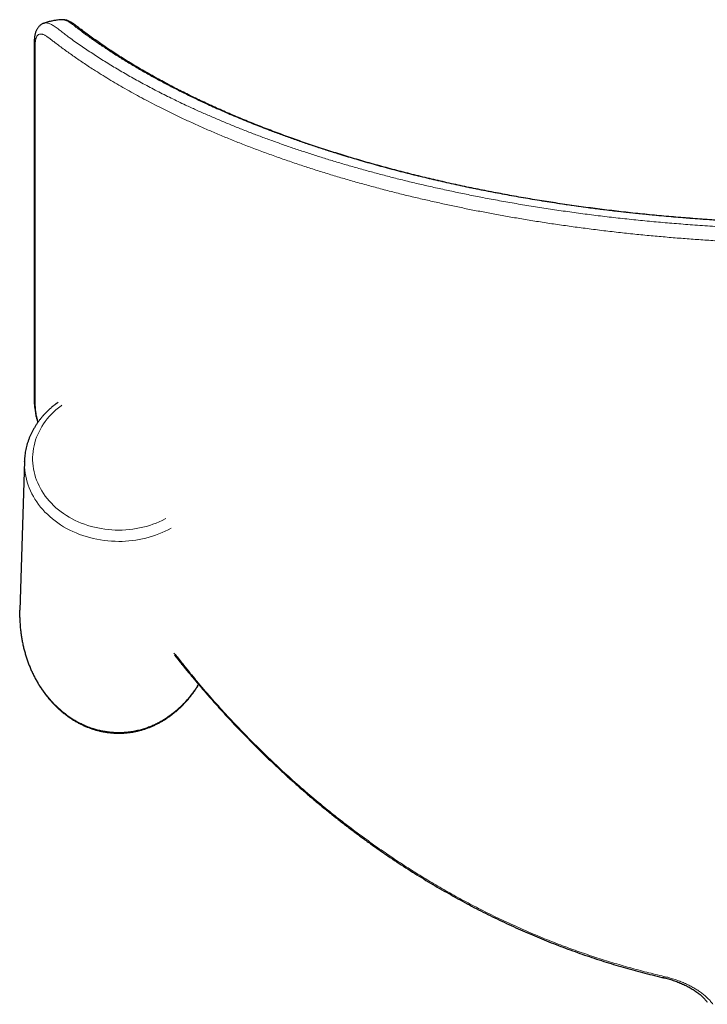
# Model space of a CAD drawing. Header units: millimetres. Extents: x 8 to 2427, y 12 to 2587.
# Tile 68 of 154: x 733 to 817, y 1280 to 1400. Entities that reach past the tile are written whole.
import ezdxf

# ---------------------------------------------------------------- set-up
doc = ezdxf.new("R2010")
doc.units = ezdxf.units.MM

msp = doc.modelspace()

# ---------------------------------------------------------------- linework, layer by layer
at = {"color": 7, "linetype": 'Continuous', "lineweight": 30}
for p, q in [((737.85, 1400.46), (737.84, 1400.46)), ((733.28, 1346.53), (732.71, 1328.33)), ((733.28, 1346.5), (733.28, 1346.53))]:
    msp.add_line(p, q, dxfattribs=at)
at = {"color": 252, "linetype": 'Continuous', "lineweight": 0, "flags": 128}
for points in [[(737.86, 1353.39), (737.75, 1353.31), (737.43, 1353.06), (737.13, 1352.81), (736.85, 1352.54), (736.57, 1352.27), (736.31, 1351.99), (736.06, 1351.7), (735.83, 1351.4), (735.61, 1351.09), (735.41, 1350.78), (735.23, 1350.45), (735.06, 1350.13), (734.9, 1349.8), (734.76, 1349.46), (734.64, 1349.12), (734.54, 1348.77), (734.45, 1348.42), (734.38, 1348.07), (734.33, 1347.72), (734.3, 1347.36), (734.28, 1347.01), (734.28, 1346.65), (734.3, 1346.3), (734.33, 1345.94), (734.38, 1345.59), (734.45, 1345.24), (734.54, 1344.89), (734.64, 1344.54), (734.76, 1344.2), (734.9, 1343.87), (735.06, 1343.53), (735.23, 1343.21), (735.41, 1342.89), (735.61, 1342.57), (735.83, 1342.26), (736.06, 1341.97), (736.31, 1341.67), (736.57, 1341.39), (736.85, 1341.12), (737.13, 1340.85), (737.43, 1340.6), (737.75, 1340.36), (738.07, 1340.12), (738.41, 1339.9), (738.75, 1339.69), (739.11, 1339.49), (739.48, 1339.3), (739.85, 1339.13), (740.23, 1338.97), (740.62, 1338.82), (741.02, 1338.69), (741.42, 1338.57), (741.83, 1338.46), (742.25, 1338.37), (742.67, 1338.29), (743.09, 1338.22), (743.51, 1338.17), (743.94, 1338.14), (744.37, 1338.11), (744.8, 1338.11), (745.23, 1338.11), (745.66, 1338.14), (746.08, 1338.17), (746.51, 1338.22), (746.93, 1338.29), (747.35, 1338.37), (747.76, 1338.46), (748.17, 1338.57), (748.58, 1338.69), (748.97, 1338.82), (749.36, 1338.97), (749.75, 1339.13), (750.12, 1339.3), (750.49, 1339.49), (750.54, 1339.52)], [(744.8, 1336.73), (744.35, 1336.74), (743.9, 1336.76), (743.45, 1336.79), (743.01, 1336.84), (742.56, 1336.91), (742.13, 1336.99), (741.69, 1337.08), (741.26, 1337.19), (740.83, 1337.31), (740.42, 1337.45), (740, 1337.59), (739.6, 1337.76), (739.2, 1337.93), (738.81, 1338.12), (738.43, 1338.32), (738.06, 1338.53), (737.7, 1338.75), (737.35, 1338.99), (737.02, 1339.24), (736.69, 1339.49), (736.38, 1339.76), (736.08, 1340.04), (735.79, 1340.32), (735.52, 1340.62), (735.26, 1340.93), (735.01, 1341.24), (734.78, 1341.56), (734.57, 1341.89), (734.37, 1342.22), (734.19, 1342.56), (734.02, 1342.91), (733.87, 1343.26), (733.73, 1343.61), (733.62, 1343.97), (733.52, 1344.34), (733.43, 1344.7), (733.37, 1345.07), (733.32, 1345.44), (733.29, 1345.82), (733.28, 1346.19), (733.28, 1346.5)]]:
    msp.add_lwpolyline(points, dxfattribs=at)
at = {"color": 252, "linetype": 'Continuous', "lineweight": 0}
for centre, radius, start, end in [((744.87, 1349.96), 13.23, 269.6762, 298.6773), ((853.44, 1273.84), 43.14, 166.9522, 167.1704)]:
    msp.add_arc(centre, radius, start, end, dxfattribs=at)
at = {"color": 7, "linetype": 'Continuous', "lineweight": 30}
for points, knots in [([(737.84, 1400.47), (737.8, 1400.47), (737.59, 1400.46), (737.23, 1400.42), (736.75, 1400.34), (736.29, 1400.24), (735.92, 1400.14), (735.71, 1400.06), (735.65, 1400.04)], [0, 0, 0, 0, 0.048852, 0.291499, 0.487997, 0.696672, 0.917177, 1, 1, 1, 1]), ([(926.75, 1400.47), (926.73, 1400.47), (926.67, 1400.48), (926.55, 1400.47), (926.4, 1400.45), (926.24, 1400.42), (926.08, 1400.38), (925.92, 1400.32), (925.77, 1400.25), (925.61, 1400.16), (925.46, 1400.07), (925.28, 1399.95), (925.07, 1399.79), (924.87, 1399.63), (924.66, 1399.47), (924.47, 1399.32), (924.12, 1399.05), (923.61, 1398.68), (922.94, 1398.19), (922.27, 1397.71), (921.58, 1397.24), (920.87, 1396.77), (920.16, 1396.3), (919.43, 1395.84), (918.7, 1395.38), (917.95, 1394.92), (917.19, 1394.47), (916.42, 1394.02), (915.64, 1393.58), (914.84, 1393.14), (914.04, 1392.71), (913.23, 1392.28), (912.4, 1391.86), (911.57, 1391.44), (910.72, 1391.02), (909.87, 1390.61), (909.01, 1390.21), (908.14, 1389.81), (907.26, 1389.41), (906.37, 1389.02), (905.47, 1388.64), (904.56, 1388.26), (903.64, 1387.88), (902.71, 1387.51), (901.77, 1387.15), (900.82, 1386.79), (899.87, 1386.43), (898.91, 1386.08), (897.94, 1385.74), (896.96, 1385.4), (895.98, 1385.06), (894.98, 1384.74), (893.98, 1384.41), (892.98, 1384.1), (891.97, 1383.78), (890.95, 1383.48), (889.92, 1383.18), (888.88, 1382.88), (887.85, 1382.59), (886.8, 1382.31), (885.75, 1382.03), (884.69, 1381.76), (883.63, 1381.49), (882.56, 1381.23), (881.49, 1380.97), (880.41, 1380.72), (879.33, 1380.48), (878.24, 1380.24), (877.15, 1380.01), (876.05, 1379.78), (874.94, 1379.56), (873.84, 1379.35), (872.72, 1379.14), (871.6, 1378.93), (870.48, 1378.74), (869.35, 1378.54), (868.22, 1378.36), (867.09, 1378.18), (865.95, 1378), (864.81, 1377.83), (863.66, 1377.67), (862.51, 1377.51), (861.37, 1377.36), (860.22, 1377.22), (859.07, 1377.08), (857.91, 1376.95), (856.75, 1376.82), (855.59, 1376.7), (854.42, 1376.59), (853.26, 1376.48), (852.09, 1376.37), (850.92, 1376.28), (849.74, 1376.19), (848.57, 1376.1), (847.39, 1376.02), (846.21, 1375.95), (845.04, 1375.88), (843.86, 1375.82), (842.67, 1375.76), (841.49, 1375.71), (840.31, 1375.67), (839.13, 1375.63), (837.94, 1375.6), (836.75, 1375.58), (835.56, 1375.56), (834.38, 1375.54), (833.19, 1375.54), (832.01, 1375.53), (830.83, 1375.54), (829.64, 1375.55), (828.46, 1375.56), (827.28, 1375.59), (826.09, 1375.62), (824.91, 1375.65), (823.73, 1375.69), (822.55, 1375.74), (821.38, 1375.79), (820.2, 1375.85), (819.03, 1375.91), (817.85, 1375.98), (816.68, 1376.06), (815.5, 1376.14), (814.33, 1376.23), (813.16, 1376.32), (811.99, 1376.42), (810.82, 1376.52), (809.66, 1376.64), (808.49, 1376.75), (807.33, 1376.88), (806.18, 1377.01), (805.02, 1377.14), (803.87, 1377.28), (802.72, 1377.43), (801.58, 1377.58), (800.44, 1377.74), (799.3, 1377.91), (798.17, 1378.08), (797.04, 1378.25), (795.91, 1378.43), (794.79, 1378.62), (793.68, 1378.81), (792.56, 1379.01), (791.45, 1379.22), (790.35, 1379.43), (789.24, 1379.64), (788.15, 1379.86), (787.06, 1380.09), (785.98, 1380.32), (784.9, 1380.56), (783.82, 1380.81), (782.75, 1381.06), (781.68, 1381.31), (780.62, 1381.58), (779.57, 1381.84), (778.51, 1382.12), (777.47, 1382.4), (776.43, 1382.68), (775.39, 1382.97), (774.37, 1383.27), (773.35, 1383.57), (772.33, 1383.87), (771.33, 1384.19), (770.33, 1384.5), (769.34, 1384.83), (768.35, 1385.15), (767.38, 1385.49), (766.41, 1385.82), (765.45, 1386.17), (764.5, 1386.52), (763.55, 1386.87), (762.62, 1387.23), (761.69, 1387.59), (760.77, 1387.96), (759.86, 1388.33), (758.96, 1388.71), (758.06, 1389.1), (757.18, 1389.49), (756.31, 1389.88), (755.44, 1390.28), (754.59, 1390.68), (753.74, 1391.09), (752.9, 1391.5), (752.07, 1391.92), (751.26, 1392.34), (750.45, 1392.77), (749.65, 1393.2), (748.86, 1393.64), (748.09, 1394.08), (747.32, 1394.52), (746.57, 1394.97), (745.82, 1395.43), (745.09, 1395.88), (744.37, 1396.35), (743.66, 1396.81), (742.96, 1397.28), (742.27, 1397.76), (741.6, 1398.23), (740.96, 1398.7), (740.35, 1399.15), (739.89, 1399.5), (739.6, 1399.73), (739.5, 1399.81), (739.45, 1399.85), (739.4, 1399.88), (739.31, 1399.95), (739.17, 1400.05), (738.98, 1400.17), (738.79, 1400.26), (738.62, 1400.34), (738.46, 1400.4), (738.3, 1400.44), (738.14, 1400.46), (738, 1400.47), (737.9, 1400.47), (737.85, 1400.47)], [0, 0, 0, 0, 0.000288, 0.00128, 0.002303, 0.003369, 0.004495, 0.005696, 0.006989, 0.008147, 0.009259, 0.010752, 0.012511, 0.014695, 0.016347, 0.018239, 0.020211, 0.026184, 0.032147, 0.038094, 0.044026, 0.049941, 0.055841, 0.061723, 0.067589, 0.073436, 0.079267, 0.085079, 0.090872, 0.096648, 0.102403, 0.108143, 0.113876, 0.119584, 0.12527, 0.130935, 0.136579, 0.142205, 0.147813, 0.153405, 0.158982, 0.164545, 0.170096, 0.175635, 0.181165, 0.186675, 0.192159, 0.197622, 0.203067, 0.208496, 0.213908, 0.219307, 0.224693, 0.23004, 0.235383, 0.240716, 0.246035, 0.251334, 0.256608, 0.261854, 0.267093, 0.272338, 0.277561, 0.282763, 0.287947, 0.293112, 0.298261, 0.303395, 0.308516, 0.313625, 0.318723, 0.323812, 0.328893, 0.333967, 0.339036, 0.344105, 0.349116, 0.354136, 0.359157, 0.36417, 0.369171, 0.374151, 0.379106, 0.384031, 0.388982, 0.393922, 0.398852, 0.403773, 0.408687, 0.413594, 0.418497, 0.423396, 0.428289, 0.433174, 0.438053, 0.442926, 0.447796, 0.452662, 0.457528, 0.462395, 0.467231, 0.472076, 0.476935, 0.481802, 0.486667, 0.491524, 0.496363, 0.50118, 0.505994, 0.510844, 0.515689, 0.52053, 0.525368, 0.530205, 0.535042, 0.539881, 0.544722, 0.549566, 0.554415, 0.559271, 0.564134, 0.569006, 0.573888, 0.578781, 0.583687, 0.588589, 0.593495, 0.598408, 0.603329, 0.608258, 0.613198, 0.618149, 0.623105, 0.628051, 0.633008, 0.637975, 0.642952, 0.647939, 0.652934, 0.657936, 0.662946, 0.667988, 0.673038, 0.678095, 0.68316, 0.688233, 0.693318, 0.698414, 0.703524, 0.708649, 0.71379, 0.718949, 0.724126, 0.729324, 0.734544, 0.739786, 0.745045, 0.750308, 0.755585, 0.760875, 0.766182, 0.771505, 0.776846, 0.782203, 0.787554, 0.792929, 0.798327, 0.803743, 0.809174, 0.814617, 0.820066, 0.825535, 0.831045, 0.836566, 0.842099, 0.847645, 0.853206, 0.858783, 0.864377, 0.86999, 0.875623, 0.881278, 0.886955, 0.892657, 0.898385, 0.904116, 0.909855, 0.915618, 0.921403, 0.92721, 0.933037, 0.938883, 0.944747, 0.950626, 0.95652, 0.962427, 0.968345, 0.974273, 0.979587, 0.985173, 0.986982, 0.987763, 0.988089, 0.988472, 0.988845, 0.990363, 0.9919, 0.993438, 0.994729, 0.995931, 0.997051, 0.998105, 0.999107, 1, 1, 1, 1]), ([(735.66, 1400.04), (735.64, 1400.03), (735.57, 1400.01), (735.46, 1399.96), (735.33, 1399.88), (735.21, 1399.79), (735.09, 1399.69), (734.99, 1399.58), (734.9, 1399.46), (734.81, 1399.33), (734.74, 1399.19), (734.67, 1399.04), (734.62, 1398.88), (734.57, 1398.7), (734.53, 1398.53), (734.51, 1398.33), (734.49, 1398.13), (734.48, 1397.88), (734.47, 1397.63), (734.47, 1397.25), (734.47, 1396.64), (734.47, 1395.75), (734.47, 1388.68), (734.47, 1377.17), (734.47, 1364.97), (734.47, 1358.29), (734.47, 1356.17), (734.47, 1354.96), (734.47, 1354.45), (734.47, 1354.12), (734.48, 1353.87), (734.48, 1353.68), (734.49, 1353.47), (734.51, 1353.26), (734.54, 1353.03), (734.57, 1352.78), (734.61, 1352.5), (734.66, 1352.22), (734.72, 1351.94), (734.79, 1351.65), (734.85, 1351.42), (734.88, 1351.28), (734.9, 1351.25)], [0, 0, 0, 0, 0.000959, 0.003737, 0.006494, 0.009247, 0.012018, 0.014831, 0.017712, 0.020688, 0.023728, 0.027054, 0.030589, 0.034383, 0.037954, 0.041362, 0.045516, 0.050386, 0.055597, 0.06087, 0.073877, 0.093446, 0.116297, 0.511171, 0.807328, 0.873194, 0.924594, 0.939223, 0.94811, 0.955451, 0.959324, 0.962937, 0.966338, 0.969982, 0.973598, 0.977808, 0.981992, 0.98616, 0.990294, 0.994366, 0.998408, 1, 1, 1, 1]), ([(737.39, 1353.72), (737.31, 1353.67), (737.12, 1353.53), (736.83, 1353.3), (736.53, 1353.05), (736.24, 1352.79), (735.95, 1352.51), (735.69, 1352.23), (735.43, 1351.94), (735.19, 1351.64), (734.96, 1351.34), (734.74, 1351.03), (734.54, 1350.71), (734.35, 1350.38), (734.18, 1350.05), (734.02, 1349.72), (733.87, 1349.38), (733.75, 1349.03), (733.63, 1348.68), (733.53, 1348.33), (733.45, 1347.98), (733.38, 1347.62), (733.33, 1347.26), (733.3, 1346.91), (733.28, 1346.65), (733.28, 1346.51), (733.28, 1346.5)], [0, 0, 0, 0, 0.033133, 0.07723, 0.121302, 0.165347, 0.209361, 0.253342, 0.297286, 0.34119, 0.385052, 0.428869, 0.47264, 0.516363, 0.560036, 0.60366, 0.647236, 0.690764, 0.734246, 0.777684, 0.821084, 0.864448, 0.907781, 0.951089, 0.994378, 1, 1, 1, 1]), ([(732.71, 1327.45), (732.71, 1327.54), (732.7, 1327.83), (732.71, 1328.12), (732.72, 1328.33)], [0, 0, 0, 0, 0.31431, 1, 1, 1, 1]), ([(732.71, 1327.45), (732.71, 1327.41), (732.71, 1327.19), (732.73, 1326.8), (732.76, 1326.28), (732.82, 1325.76), (732.89, 1325.25), (732.97, 1324.74), (733.07, 1324.23), (733.18, 1323.73), (733.31, 1323.23), (733.46, 1322.74), (733.61, 1322.26), (733.78, 1321.78), (733.97, 1321.32), (734.17, 1320.86), (734.38, 1320.41), (734.6, 1319.98), (734.84, 1319.55), (735.09, 1319.14), (735.35, 1318.74), (735.62, 1318.35), (735.9, 1317.97), (736.19, 1317.6), (736.49, 1317.25), (736.79, 1316.91), (737.11, 1316.59), (737.44, 1316.28), (737.77, 1315.99), (738.11, 1315.71), (738.46, 1315.44), (738.81, 1315.19), (739.17, 1314.96), (739.53, 1314.74), (739.9, 1314.53), (740.28, 1314.34), (740.65, 1314.17), (741.04, 1314.01), (741.42, 1313.87), (741.81, 1313.74), (742.2, 1313.63), (742.59, 1313.53), (742.99, 1313.46), (743.39, 1313.39), (743.78, 1313.34), (744.18, 1313.31), (744.52, 1313.3), (744.8, 1313.29), (745.08, 1313.3), (745.41, 1313.31), (745.81, 1313.34), (746.21, 1313.39), (746.6, 1313.45), (747, 1313.53), (747.39, 1313.63), (747.78, 1313.74), (748.17, 1313.86), (748.55, 1314.01), (748.93, 1314.16), (749.31, 1314.34), (749.68, 1314.52), (750.05, 1314.73), (750.41, 1314.94), (750.77, 1315.18), (751.12, 1315.42), (751.46, 1315.69), (751.8, 1315.96), (752.13, 1316.26), (752.46, 1316.56), (752.77, 1316.88), (753.08, 1317.21), (753.38, 1317.56), (753.67, 1317.92), (753.95, 1318.3), (754.21, 1318.68), (754.42, 1319), (754.54, 1319.19), (754.57, 1319.24)], [0, 0, 0, 0, 0.003684, 0.019747, 0.035795, 0.051818, 0.067805, 0.083748, 0.099638, 0.115466, 0.131224, 0.146904, 0.162499, 0.178001, 0.193404, 0.208701, 0.223888, 0.23896, 0.253912, 0.26874, 0.283442, 0.298015, 0.312458, 0.32677, 0.340949, 0.354997, 0.368913, 0.382701, 0.396361, 0.409896, 0.42331, 0.436606, 0.449789, 0.462863, 0.475833, 0.488706, 0.501488, 0.514184, 0.526803, 0.53935, 0.551833, 0.56426, 0.576639, 0.588978, 0.601285, 0.613568, 0.625837, 0.632496, 0.639113, 0.651377, 0.663649, 0.675938, 0.688252, 0.700599, 0.712988, 0.725427, 0.737923, 0.750484, 0.763116, 0.775828, 0.788626, 0.801517, 0.814505, 0.827597, 0.840798, 0.854112, 0.867544, 0.881097, 0.894775, 0.908579, 0.922512, 0.936576, 0.95077, 0.965096, 0.979552, 0.994138, 1, 1, 1, 1]), ([(751.55, 1323.08), (751.88, 1322.66), (752.71, 1321.6), (753.57, 1320.57), (754.09, 1319.93)], [0, 0, 0, 0, 0.388468, 1, 1, 1, 1]), ([(751.62, 1322.83), (751.66, 1322.77), (751.8, 1322.6), (752.03, 1322.31), (752.3, 1321.98), (752.53, 1321.69), (752.74, 1321.43), (752.92, 1321.21), (753.07, 1321.03), (753.17, 1320.9), (753.24, 1320.82), (753.28, 1320.78), (753.33, 1320.72), (753.39, 1320.64), (753.49, 1320.52), (753.63, 1320.36), (753.79, 1320.16), (753.99, 1319.92), (754.13, 1319.75), (754.21, 1319.66)], [0, 0, 0, 0, 0.0490557, 0.1641237, 0.2680968, 0.3604526, 0.4411895, 0.5103063, 0.567802, 0.613676, 0.6301786, 0.6444312, 0.6586818, 0.6843106, 0.7229016, 0.7734206, 0.8364433, 0.9119698, 1, 1, 1, 1]), ([(754.21, 1319.66), (754.45, 1319.38), (754.99, 1318.74), (755.85, 1317.75), (756.77, 1316.71), (757.7, 1315.68), (758.64, 1314.66), (759.59, 1313.66), (760.55, 1312.67), (761.52, 1311.69), (762.5, 1310.73), (763.48, 1309.79), (764.47, 1308.86), (765.47, 1307.94), (766.47, 1307.04), (767.48, 1306.15), (768.5, 1305.28), (769.53, 1304.42), (770.56, 1303.58), (771.6, 1302.76), (772.64, 1301.95), (773.69, 1301.15), (774.75, 1300.37), (775.81, 1299.6), (776.88, 1298.85), (777.96, 1298.11), (779.04, 1297.39), (780.14, 1296.68), (781.23, 1295.99), (782.33, 1295.31), (783.44, 1294.65), (784.55, 1294.01), (785.67, 1293.38), (786.79, 1292.76), (787.91, 1292.16), (789.04, 1291.58), (790.17, 1291.01), (791.31, 1290.46), (792.45, 1289.92), (793.6, 1289.4), (794.75, 1288.89), (795.91, 1288.4), (797.06, 1287.93), (798.22, 1287.47), (799.38, 1287.03), (800.55, 1286.6), (801.71, 1286.19), (802.89, 1285.79), (804.06, 1285.41), (805.24, 1285.05), (806.42, 1284.7), (807.6, 1284.37), (808.78, 1284.05), (809.97, 1283.75), (810.83, 1283.54), (811.3, 1283.43), (811.37, 1283.42)], [0, 0, 0, 0, 0.016189, 0.036494, 0.056744, 0.076949, 0.097056, 0.117121, 0.13714, 0.1571, 0.176988, 0.196792, 0.2165, 0.23613, 0.255749, 0.275286, 0.294745, 0.314129, 0.333445, 0.352695, 0.371885, 0.391019, 0.410102, 0.429137, 0.448129, 0.467083, 0.486004, 0.504894, 0.523753, 0.542516, 0.561218, 0.579864, 0.598459, 0.617009, 0.63552, 0.653997, 0.672401, 0.690734, 0.709072, 0.72739, 0.745668, 0.763889, 0.782035, 0.800088, 0.818079, 0.836104, 0.854087, 0.872033, 0.889945, 0.907829, 0.925688, 0.943529, 0.961357, 0.979095, 0.996836, 1, 1, 1, 1]), ([(811.37, 1283.42), (811.46, 1283.4), (811.66, 1283.35), (811.94, 1283.27), (812.24, 1283.19), (812.53, 1283.09), (812.82, 1282.99), (813.11, 1282.88), (813.4, 1282.77), (813.68, 1282.64), (813.96, 1282.52), (814.23, 1282.38), (814.49, 1282.25), (814.74, 1282.11), (814.97, 1281.96), (815.2, 1281.81), (815.42, 1281.66), (815.63, 1281.51), (815.82, 1281.35), (816, 1281.2), (816.17, 1281.04), (816.32, 1280.88), (816.46, 1280.73), (816.59, 1280.57), (816.66, 1280.47), (816.7, 1280.42)], [0, 0, 0, 0, 0.039154, 0.080652, 0.122725, 0.165348, 0.208478, 0.252059, 0.296015, 0.34026, 0.384692, 0.429197, 0.473624, 0.517833, 0.561718, 0.605533, 0.649906, 0.694307, 0.738622, 0.782764, 0.826655, 0.870229, 0.913435, 0.956288, 1, 1, 1, 1])]:
    msp.add_open_spline(points, degree=3, knots=knots, dxfattribs=at)
at = {"color": 252, "linetype": 'Continuous', "lineweight": 0}
for points, knots in [([(926.75, 1400.47), (926.69, 1400.47), (926.56, 1400.47), (926.34, 1400.42), (926.09, 1400.31), (925.82, 1400.16), (925.54, 1399.96), (925.26, 1399.75), (924.71, 1399.32), (923.87, 1398.7), (922.7, 1397.86), (921.49, 1397.04), (920.25, 1396.23), (918.98, 1395.43), (917.66, 1394.64), (916.31, 1393.86), (914.91, 1393.09), (913.48, 1392.33), (912.01, 1391.58), (910.5, 1390.84), (908.95, 1390.11), (907.36, 1389.4), (905.73, 1388.69), (904.02, 1387.99), (902.24, 1387.28), (900.38, 1386.58), (898.48, 1385.89), (896.58, 1385.23), (894.67, 1384.6), (892.77, 1384), (890.84, 1383.41), (888.87, 1382.85), (886.87, 1382.3), (884.83, 1381.77), (882.76, 1381.25), (880.66, 1380.76), (878.52, 1380.28), (876.36, 1379.83), (874.17, 1379.39), (872.15, 1379.02), (870.31, 1378.69), (868.65, 1378.41), (866.99, 1378.15), (865.31, 1377.89), (863.61, 1377.65), (861.88, 1377.42), (860.12, 1377.2), (858.33, 1376.99), (856.53, 1376.79), (854.71, 1376.6), (852.88, 1376.43), (851.04, 1376.28), (849.18, 1376.14), (847.31, 1376.01), (845.45, 1375.9), (843.6, 1375.8), (841.75, 1375.72), (839.85, 1375.65), (837.9, 1375.59), (835.91, 1375.55), (833.91, 1375.53), (831.91, 1375.53), (829.9, 1375.54), (827.89, 1375.57), (825.89, 1375.61), (823.88, 1375.68), (821.87, 1375.76), (819.87, 1375.85), (817.99, 1375.96), (816.21, 1376.08), (814.55, 1376.2), (812.63, 1376.35), (810.46, 1376.55), (808.28, 1376.77), (806.35, 1376.98), (804.66, 1377.17), (802.99, 1377.38), (801.32, 1377.61), (799.66, 1377.84), (797.77, 1378.12), (795.67, 1378.46), (793.35, 1378.86), (791.05, 1379.27), (788.79, 1379.72), (786.54, 1380.18), (784.34, 1380.67), (782.18, 1381.17), (780.02, 1381.7), (777.87, 1382.26), (775.71, 1382.85), (773.6, 1383.46), (771.73, 1384.03), (770.1, 1384.54), (768.68, 1385.01), (767.28, 1385.48), (765.9, 1385.96), (764.55, 1386.45), (762.99, 1387.04), (761.23, 1387.72), (759.32, 1388.5), (757.46, 1389.3), (755.76, 1390.06), (754.2, 1390.79), (752.76, 1391.49), (751.37, 1392.2), (750, 1392.92), (748.66, 1393.65), (747.33, 1394.41), (746.03, 1395.18), (744.76, 1395.96), (743.53, 1396.76), (742.33, 1397.56), (741.13, 1398.41), (740.23, 1399.06), (739.61, 1399.54), (739.3, 1399.79), (738.99, 1400.02), (738.69, 1400.21), (738.42, 1400.35), (738.17, 1400.44), (737.98, 1400.48), (737.88, 1400.47), (737.85, 1400.46)], [0, 0, 0, 0, 0.0020258, 0.0046767, 0.0073176, 0.0098486, 0.0123841, 0.0149253, 0.017464, 0.027647, 0.0378453, 0.0480436, 0.0581176, 0.0681933, 0.078269, 0.0883429, 0.0984177, 0.1084943, 0.1185709, 0.1286455, 0.1387211, 0.1487988, 0.1588764, 0.1689518, 0.1796837, 0.1904183, 0.2011528, 0.2118845, 0.2219623, 0.2320426, 0.2421229, 0.2522005, 0.2622794, 0.2723611, 0.2824427, 0.2925214, 0.3026016, 0.3126849, 0.322768, 0.332848, 0.3402073, 0.3475673, 0.3549266, 0.3623094, 0.3696929, 0.3770757, 0.3847217, 0.3923685, 0.4000145, 0.4076887, 0.4153637, 0.4230379, 0.4307704, 0.4385039, 0.4462364, 0.4538261, 0.4614165, 0.4690062, 0.477144, 0.4852829, 0.4934207, 0.5015949, 0.5097701, 0.5179442, 0.5261582, 0.5343752, 0.5425933, 0.5508104, 0.5590244, 0.5659247, 0.5728256, 0.5797259, 0.589914, 0.6001022, 0.6072877, 0.6144739, 0.6216594, 0.6288677, 0.6360767, 0.643285, 0.6536525, 0.6640235, 0.6743947, 0.6847624, 0.6952019, 0.7056415, 0.7159376, 0.7262337, 0.7370461, 0.7478619, 0.7586779, 0.7694905, 0.7771238, 0.7847577, 0.792391, 0.8000437, 0.807697, 0.8153498, 0.8268857, 0.8384217, 0.849811, 0.8612003, 0.8707274, 0.8802569, 0.8897874, 0.8993172, 0.9088444, 0.918754, 0.9286646, 0.9385742, 0.9485146, 0.9584557, 0.9683961, 0.9797018, 0.9825315, 0.9853628, 0.9881908, 0.991016, 0.9936138, 0.9962212, 0.998829, 1, 1, 1, 1]), ([(735.65, 1400.03), (735.69, 1400.05), (735.79, 1400.08), (735.98, 1400.09), (736.2, 1400.05), (736.4, 1399.98), (736.59, 1399.89), (736.88, 1399.71), (737.27, 1399.44), (737.76, 1399.07), (738.25, 1398.68), (739.06, 1398.07), (740.16, 1397.3), (741.61, 1396.33), (743.07, 1395.39), (744.59, 1394.46), (746.16, 1393.55), (747.79, 1392.65), (749.47, 1391.76), (751.19, 1390.89), (752.78, 1390.13), (754.23, 1389.46), (755.51, 1388.89), (756.81, 1388.33), (758.14, 1387.77), (759.5, 1387.22), (760.86, 1386.68), (762.24, 1386.16), (763.61, 1385.66), (765.02, 1385.16), (766.44, 1384.67), (767.89, 1384.19), (769.36, 1383.72), (770.86, 1383.25), (772.38, 1382.8), (773.92, 1382.36), (775.47, 1381.93), (777.03, 1381.51), (778.64, 1381.09), (780.3, 1380.68), (782, 1380.28), (783.73, 1379.89), (785.48, 1379.51), (787.25, 1379.14), (789.11, 1378.77), (791.06, 1378.4), (793.1, 1378.04), (795.17, 1377.69), (797.26, 1377.37), (799.37, 1377.06), (801.49, 1376.76), (803.64, 1376.49), (805.8, 1376.24), (807.98, 1376.01), (810.17, 1375.79), (812.37, 1375.6), (814.66, 1375.42), (817.02, 1375.25), (819.47, 1375.11), (821.93, 1374.99), (824.15, 1374.91), (826.14, 1374.85), (827.89, 1374.81), (829.65, 1374.79), (831.41, 1374.78), (833.17, 1374.78), (834.93, 1374.79), (836.7, 1374.81), (838.47, 1374.85), (840.22, 1374.9), (841.97, 1374.97), (843.7, 1375.04), (845.46, 1375.13), (847.26, 1375.24), (849.08, 1375.36), (850.9, 1375.49), (852.72, 1375.64), (854.52, 1375.8), (856.55, 1376), (858.77, 1376.24), (861.21, 1376.52), (863.62, 1376.83), (866.01, 1377.17), (868.38, 1377.53), (870.72, 1377.91), (873.03, 1378.31), (875.17, 1378.71), (877.18, 1379.1), (879.04, 1379.49), (880.89, 1379.89), (882.71, 1380.3), (884.52, 1380.74), (886.33, 1381.19), (888.14, 1381.66), (889.91, 1382.14), (891.66, 1382.64), (893.53, 1383.19), (895.52, 1383.8), (897.59, 1384.48), (899.62, 1385.17), (901.62, 1385.89), (903.61, 1386.63), (905.57, 1387.41), (907.49, 1388.2), (909.37, 1389.01), (911.22, 1389.85), (913.03, 1390.71), (914.78, 1391.58), (916.49, 1392.48), (918.14, 1393.38), (919.73, 1394.3), (921.26, 1395.22), (922.73, 1396.16), (924.18, 1397.12), (925.61, 1398.12), (926.66, 1398.9), (927.35, 1399.44), (927.66, 1399.68), (927.93, 1399.85), (928.16, 1399.96), (928.38, 1400.05), (928.6, 1400.09), (928.79, 1400.09), (928.9, 1400.05), (928.94, 1400.03)], [0, 0, 0, 0, 0.001563, 0.004193, 0.006813, 0.008704, 0.010597, 0.012487, 0.016856, 0.021228, 0.025602, 0.029974, 0.042267, 0.053751, 0.065238, 0.076725, 0.08821, 0.09975, 0.11129, 0.122724, 0.134158, 0.142056, 0.149954, 0.157851, 0.165767, 0.173684, 0.1816, 0.189251, 0.196902, 0.204553, 0.212223, 0.219894, 0.227564, 0.235274, 0.242985, 0.250696, 0.258309, 0.265923, 0.273537, 0.281532, 0.289529, 0.297524, 0.305547, 0.313571, 0.321593, 0.330569, 0.339546, 0.348524, 0.357499, 0.366475, 0.375453, 0.384432, 0.393408, 0.402384, 0.411363, 0.420343, 0.429319, 0.43914, 0.448965, 0.458789, 0.46861, 0.475569, 0.482529, 0.489488, 0.49647, 0.503453, 0.510435, 0.517465, 0.524494, 0.531524, 0.538436, 0.545348, 0.55226, 0.559606, 0.566953, 0.574299, 0.581671, 0.589044, 0.596416, 0.606516, 0.616619, 0.626722, 0.636822, 0.646995, 0.657168, 0.667196, 0.677223, 0.685668, 0.694115, 0.702563, 0.71101, 0.719454, 0.728153, 0.736854, 0.745556, 0.754257, 0.762956, 0.7739, 0.784844, 0.795647, 0.80645, 0.817756, 0.829066, 0.840376, 0.851683, 0.863257, 0.874832, 0.886406, 0.898034, 0.909664, 0.921293, 0.932743, 0.944194, 0.955645, 0.967939, 0.980234, 0.983422, 0.986609, 0.988759, 0.990911, 0.99306, 0.995629, 0.998207, 1, 1, 1, 1]), ([(929.84, 1352.1), (929.85, 1352.1), (929.87, 1352.2), (929.9, 1352.39), (929.94, 1352.66), (929.97, 1352.92), (929.99, 1353.16), (930, 1353.37), (930, 1353.71), (930.01, 1354.21), (930.01, 1355.07), (930.01, 1356.46), (930, 1364.5), (930.01, 1376.09), (930.01, 1388.44), (930, 1394.37), (930.01, 1396.49), (930, 1397.18), (930, 1397.47), (929.99, 1397.68), (929.97, 1397.87), (929.94, 1398.03), (929.91, 1398.19), (929.86, 1398.32), (929.8, 1398.44), (929.72, 1398.54), (929.63, 1398.63), (929.5, 1398.7), (929.36, 1398.73), (929.23, 1398.72), (929.11, 1398.7), (928.98, 1398.65), (928.83, 1398.59), (928.67, 1398.49), (928.47, 1398.36), (927.95, 1397.95), (927.1, 1397.3), (925.92, 1396.44), (924.71, 1395.59), (923.45, 1394.75), (922.12, 1393.9), (920.73, 1393.04), (919.23, 1392.16), (917.64, 1391.27), (916.19, 1390.49), (914.95, 1389.86), (913.96, 1389.36), (912.95, 1388.86), (911.89, 1388.36), (910.79, 1387.85), (909.64, 1387.34), (908.48, 1386.83), (907.31, 1386.34), (906.16, 1385.86), (905.01, 1385.4), (903.84, 1384.95), (902.45, 1384.42), (900.82, 1383.82), (899.06, 1383.21), (897.38, 1382.64), (895.8, 1382.13), (894.18, 1381.62), (892.51, 1381.12), (890.8, 1380.63), (889.03, 1380.14), (887.21, 1379.66), (885.35, 1379.18), (883.44, 1378.72), (881.5, 1378.27), (879.54, 1377.84), (877.56, 1377.43), (875.57, 1377.03), (873.58, 1376.66), (871.59, 1376.31), (869.6, 1375.97), (867.6, 1375.66), (865.58, 1375.36), (863.55, 1375.07), (861.5, 1374.81), (859.44, 1374.56), (857.36, 1374.33), (855.26, 1374.12), (853.14, 1373.93), (851, 1373.75), (848.84, 1373.59), (846.66, 1373.45), (844.45, 1373.33), (842.22, 1373.23), (839.97, 1373.15), (837.7, 1373.09), (835.41, 1373.05), (833.24, 1373.03), (831.2, 1373.03), (829.28, 1373.05), (827.34, 1373.08), (825.4, 1373.12), (823.45, 1373.19), (821.5, 1373.27), (819.55, 1373.36), (817.61, 1373.47), (815.68, 1373.6), (813.74, 1373.74), (811.8, 1373.9), (809.82, 1374.08), (807.83, 1374.27), (805.82, 1374.49), (803.79, 1374.72), (801.8, 1374.98), (799.84, 1375.24), (797.94, 1375.51), (796.08, 1375.8), (794.27, 1376.09), (792.5, 1376.4), (790.78, 1376.7), (789.1, 1377.02), (787.45, 1377.34), (785.82, 1377.68), (784.17, 1378.04), (782.51, 1378.41), (780.82, 1378.8), (779.13, 1379.21), (777.41, 1379.65), (775.69, 1380.11), (774, 1380.57), (772.34, 1381.05), (770.7, 1381.54), (769.08, 1382.04), (767.46, 1382.56), (765.85, 1383.1), (764.25, 1383.66), (762.66, 1384.23), (761.09, 1384.82), (759.55, 1385.41), (758.04, 1386.02), (756.55, 1386.64), (755.11, 1387.27), (753.71, 1387.9), (752.35, 1388.53), (751.02, 1389.17), (749.8, 1389.78), (748.66, 1390.37), (747.61, 1390.92), (746.57, 1391.49), (745.56, 1392.05), (744.57, 1392.63), (743.6, 1393.21), (742.65, 1393.79), (741.59, 1394.46), (740.44, 1395.22), (739.2, 1396.07), (738, 1396.93), (737.11, 1397.6), (736.56, 1398.02), (736.32, 1398.21), (736.15, 1398.34), (735.98, 1398.46), (735.83, 1398.55), (735.68, 1398.63), (735.54, 1398.68), (735.41, 1398.72), (735.28, 1398.73), (735.17, 1398.72), (735.05, 1398.68), (734.95, 1398.62), (734.85, 1398.52), (734.77, 1398.39), (734.71, 1398.24), (734.66, 1398.08), (734.63, 1397.9), (734.61, 1397.72), (734.6, 1397.53), (734.59, 1397.18), (734.59, 1396.64), (734.59, 1395.67), (734.59, 1393.99), (734.59, 1384.84), (734.59, 1373.31), (734.59, 1361.13), (734.59, 1356.43), (734.59, 1354.41), (734.59, 1353.89), (734.6, 1353.48), (734.61, 1353.19), (734.63, 1352.92), (734.66, 1352.66), (734.7, 1352.38), (734.75, 1352.09), (734.82, 1351.79), (734.88, 1351.53), (734.92, 1351.36), (734.93, 1351.3)], [0, 0, 0, 0, 0.000027, 0.000931, 0.001835, 0.002751, 0.003667, 0.00444, 0.005215, 0.007949, 0.010684, 0.016153, 0.02554, 0.112743, 0.163027, 0.182077, 0.187968, 0.18988, 0.190836, 0.191793, 0.192694, 0.193598, 0.194512, 0.195425, 0.19635, 0.197275, 0.198408, 0.199546, 0.201146, 0.201955, 0.202764, 0.203712, 0.204661, 0.205624, 0.206588, 0.208136, 0.214152, 0.220169, 0.226189, 0.232211, 0.238351, 0.244684, 0.25102, 0.257958, 0.264899, 0.268799, 0.272698, 0.276601, 0.280503, 0.284707, 0.28891, 0.293117, 0.297324, 0.301273, 0.305221, 0.309172, 0.313123, 0.31918, 0.325239, 0.330122, 0.335051, 0.339981, 0.34503, 0.350081, 0.355295, 0.360511, 0.365849, 0.37119, 0.376567, 0.381947, 0.38727, 0.392596, 0.39781, 0.403028, 0.408156, 0.413286, 0.418391, 0.423499, 0.42861, 0.433726, 0.438846, 0.443982, 0.449122, 0.4543, 0.459481, 0.464727, 0.469977, 0.475306, 0.48064, 0.486043, 0.491449, 0.496885, 0.501405, 0.505926, 0.510519, 0.515113, 0.519756, 0.5244, 0.529029, 0.53366, 0.538292, 0.542927, 0.547663, 0.552402, 0.557311, 0.562224, 0.567264, 0.572306, 0.577141, 0.581978, 0.586694, 0.591413, 0.595938, 0.600465, 0.604847, 0.609231, 0.613642, 0.618054, 0.622661, 0.627269, 0.632112, 0.636957, 0.641948, 0.64694, 0.651823, 0.656707, 0.661689, 0.666674, 0.671782, 0.676893, 0.68209, 0.687289, 0.692518, 0.697749, 0.702947, 0.708146, 0.713263, 0.718381, 0.723424, 0.728468, 0.732743, 0.737019, 0.741295, 0.745574, 0.749854, 0.754136, 0.758419, 0.762703, 0.768754, 0.774808, 0.780863, 0.786921, 0.788829, 0.789783, 0.790737, 0.79166, 0.792583, 0.793519, 0.794455, 0.79538, 0.796309, 0.797317, 0.798325, 0.799348, 0.800372, 0.801805, 0.802775, 0.803744, 0.804727, 0.80571, 0.8065, 0.807291, 0.810343, 0.813394, 0.819498, 0.831705, 0.929335, 0.965797, 0.986129, 0.988868, 0.99142, 0.992698, 0.993975, 0.994882, 0.995791, 0.996711, 0.99763, 0.998561, 0.999492, 1, 1, 1, 1]), ([(744.8, 1313.39), (744.63, 1313.39), (744.3, 1313.39), (743.79, 1313.43), (743.27, 1313.5), (742.74, 1313.59), (742.22, 1313.71), (741.66, 1313.87), (741.07, 1314.08), (740.48, 1314.33), (739.94, 1314.59), (739.44, 1314.87), (738.95, 1315.17), (738.47, 1315.51), (738, 1315.87), (737.54, 1316.26), (737.08, 1316.7), (736.62, 1317.17), (736.2, 1317.65), (735.79, 1318.16), (735.41, 1318.7), (735.03, 1319.28), (734.67, 1319.91), (734.32, 1320.57), (734.01, 1321.26), (733.73, 1321.97), (733.48, 1322.68), (733.26, 1323.45), (733.06, 1324.26), (732.91, 1325.11), (732.79, 1325.98), (732.73, 1326.76), (732.72, 1327.25), (732.71, 1327.45)], [0, 0, 0, 0, 0.024387, 0.048833, 0.074805, 0.100778, 0.127032, 0.153286, 0.186008, 0.218859, 0.246343, 0.273897, 0.30232, 0.330815, 0.35952, 0.388292, 0.420214, 0.452221, 0.4836, 0.515051, 0.547364, 0.579748, 0.616384, 0.653127, 0.689961, 0.726906, 0.763936, 0.801061, 0.84329, 0.88565, 0.928123, 0.97074, 1, 1, 1, 1]), ([(754.09, 1319.93), (754.68, 1319.25), (755.84, 1317.87), (757.64, 1315.87), (759.49, 1313.89), (761.38, 1311.96), (763.32, 1310.06), (765.31, 1308.21), (767.35, 1306.4), (769.31, 1304.74), (771.19, 1303.22), (772.97, 1301.84), (774.79, 1300.49), (776.63, 1299.18), (778.5, 1297.9), (780.39, 1296.67), (782.31, 1295.48), (784.26, 1294.32), (786.23, 1293.22), (788.26, 1292.13), (790.34, 1291.08), (792.48, 1290.06), (794.64, 1289.1), (796.82, 1288.18), (798.96, 1287.34), (801.05, 1286.58), (803.09, 1285.89), (805.14, 1285.24), (807.22, 1284.64), (809.3, 1284.08), (810.71, 1283.74), (811.41, 1283.58)], [0, 0, 0, 0, 0.039068, 0.078146, 0.117223, 0.156291, 0.195684, 0.235087, 0.27449, 0.313882, 0.346605, 0.37934, 0.412077, 0.44481, 0.477533, 0.510262, 0.543003, 0.575747, 0.608486, 0.641214, 0.675491, 0.709782, 0.744077, 0.778367, 0.812643, 0.843798, 0.874956, 0.90611, 0.937405, 0.968705, 1, 1, 1, 1]), ([(754.09, 1319.93), (754.1, 1319.9), (754.1, 1319.84), (754.14, 1319.74), (754.19, 1319.69), (754.21, 1319.66)], [0, 0, 0, 0, 0.346865, 0.687726, 1, 1, 1, 1]), ([(754.55, 1319.27), (754.55, 1319.27), (754.45, 1319.11), (754.25, 1318.8), (753.94, 1318.35), (753.61, 1317.92), (753.27, 1317.5), (752.91, 1317.1), (752.53, 1316.71), (752.14, 1316.33), (751.73, 1315.98), (751.3, 1315.64), (750.86, 1315.32), (750.41, 1315.02), (749.94, 1314.75), (749.45, 1314.49), (748.96, 1314.26), (748.45, 1314.05), (747.93, 1313.87), (747.37, 1313.71), (746.76, 1313.57), (746.11, 1313.46), (745.46, 1313.4), (745.02, 1313.39), (744.8, 1313.39)], [0, 0, 0, 0, 0.000238, 0.047126, 0.092355, 0.137584, 0.183091, 0.228598, 0.274259, 0.31992, 0.365921, 0.411922, 0.45733, 0.502736, 0.548543, 0.594348, 0.640375, 0.686401, 0.73291, 0.779419, 0.834172, 0.889144, 0.944456, 1, 1, 1, 1]), ([(811.41, 1283.58), (811.61, 1283.53), (812.02, 1283.43), (812.61, 1283.25), (813.2, 1283.04), (813.76, 1282.82), (814.3, 1282.57), (814.81, 1282.31), (815.3, 1282.03), (815.76, 1281.72), (816.2, 1281.4), (816.6, 1281.06), (816.96, 1280.71), (817.21, 1280.41), (817.34, 1280.23), (817.39, 1280.17)], [0, 0, 0, 0, 0.078503, 0.157305, 0.236142, 0.314691, 0.392967, 0.471494, 0.550027, 0.628313, 0.711217, 0.794415, 0.877608, 0.960506, 1, 1, 1, 1])]:
    msp.add_open_spline(points, degree=3, knots=knots, dxfattribs=at)

doc.saveas('drawing.dxf')
